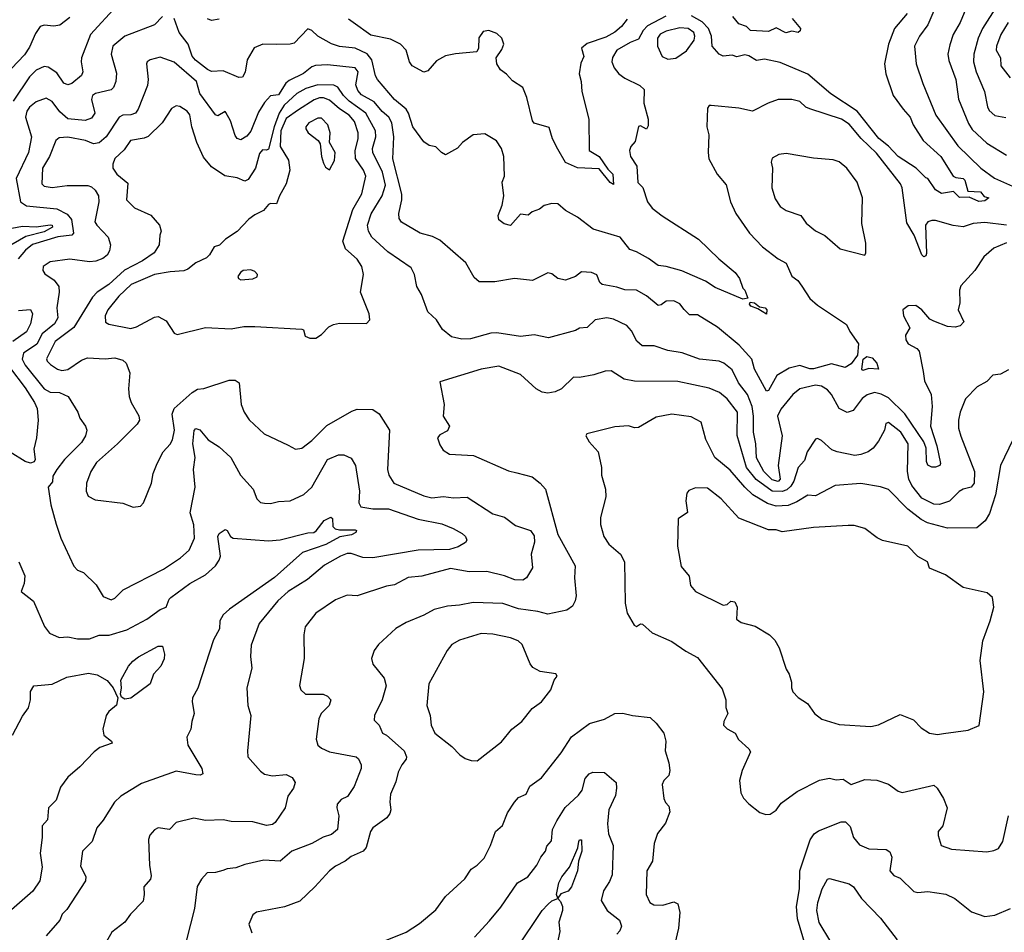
# Model space of a CAD drawing. Extents: x 1246169 to 1426871, y 660025 to 763458.
# Tile 172 of 256: x 1317741 to 1322744, y 701104 to 705739. Entities that reach past the tile are written whole.
import ezdxf

# ---------------------------------------------------------------- set-up
doc = ezdxf.new("R2010")
doc.units = 0

msp = doc.modelspace()

# ---------------------------------------------------------------- linework, layer by layer
at = {"layer": '0CON20XD'}
for points in [[(1322419.3, 705865), (1322356.1, 705713.9), (1322312.5, 705655), (1322287.8, 705605), (1322296.9, 705515), (1322330, 705415), (1322395.3, 705255.3), (1322508.3, 705098.3), (1322624.4, 704985), (1322694.3, 704934.3), (1322785, 704893.9)], [(1318235, 705810.5), (1318101.1, 705665), (1318055.5, 705545.5), (1318053.3, 705525), (1318061.9, 705475), (1318054.5, 705455.5), (1318005, 705415.8), (1317985, 705409.2), (1317965, 705417.8), (1317929.2, 705469.2), (1317885, 705498.2), (1317865, 705502.3), (1317825, 705483.8), (1317790.8, 705449.2), (1317707.4, 705325)], [(1322566.2, 705835), (1322518.9, 705725), (1322484.6, 705665), (1322467.9, 705612.1), (1322457.3, 705565), (1322461.6, 705531.6), (1322498.1, 705435), (1322511.2, 705335), (1322561.7, 705211.7), (1322581, 705181), (1322655, 705111.5), (1322755, 705050.8)], [(1322708.2, 705811.8), (1322632.4, 705695), (1322610.6, 705645), (1322588.7, 705565), (1322588, 705525), (1322600.9, 705475), (1322643.4, 705375), (1322657.7, 705297.7), (1322667.6, 705277.6), (1322695, 705252.7), (1322752.1, 705242.1)], [(1321023.4, 705756.6), (1320930.9, 705709.1), (1320909, 705685), (1320885, 705640.8), (1320843.1, 705623.1), (1320775.4, 705585), (1320753, 705547), (1320749.3, 705525), (1320761.1, 705495), (1320785, 705464.6), (1320815, 705443.1), (1320892.5, 705405), (1320914.2, 705385), (1320912.9, 705315), (1320934.2, 705235), (1320935, 705200), (1320925, 705183.3), (1320895, 705200), (1320885, 705197.5), (1320868.7, 705121.3), (1320845.4, 705094.6), (1320839.3, 705075), (1320844.7, 705045), (1320877.3, 704995), (1320882, 704912), (1320907.5, 704887.5), (1320930.7, 704815), (1320955, 704782.1), (1321005, 704743.8), (1321190.8, 704625), (1321292.9, 704525), (1321375.6, 704455), (1321399.2, 704425), (1321415.8, 704375), (1321425, 704365.8), (1321440, 704325), (1321415, 704320), (1321275, 704379.5), (1321225, 704410.9), (1321105, 704463.9), (1321025, 704486.4), (1320985, 704490.4), (1320936.4, 704526.4), (1320875, 704561.1), (1320841.7, 704571.7), (1320792.2, 704635), (1320655, 704675.6), (1320575, 704736.7), (1320515, 704770), (1320475, 704804), (1320445, 704806.2), (1320405, 704796), (1320382.7, 704777.3), (1320345, 704763.3), (1320325, 704746.7), (1320285, 704751.2), (1320235, 704694), (1320202.3, 704702.3), (1320175, 704722.5), (1320171.2, 704745), (1320192.3, 704797.7), (1320201.4, 704845), (1320192.9, 704915), (1320204.4, 704945), (1320200.3, 705045), (1320189.6, 705085), (1320164.2, 705124.2), (1320105, 705159.5), (1320045, 705154.5), (1319990, 705115), (1319965, 705087.1), (1319905, 705053.3), (1319884.2, 705064.2), (1319855, 705093.3), (1319820.9, 705100.9), (1319795, 705118.6), (1319737.9, 705195), (1319716.9, 705265), (1319705.2, 705285.2), (1319645, 705334.6), (1319559.2, 705435), (1319548.9, 705455), (1319530.3, 705535), (1319506.8, 705566.8), (1319445, 705594.3), (1319365, 705602.8), (1319325, 705617.3), (1319255.4, 705655.4), (1319225, 705684.3), (1319205, 705693.1), (1319135, 705620.5), (1319115, 705614.4), (1319044.3, 705614.3), (1318975.5, 705614.5), (1318932.8, 705597.2), (1318896.9, 705535), (1318886.5, 705473.5), (1318872.2, 705447.8), (1318855, 705446.5), (1318775, 705479.1), (1318715, 705476.9), (1318695, 705486.9), (1318633.9, 705533.9), (1318616.9, 705555), (1318596.6, 705615), (1318550.4, 705675), (1318525, 705746)], [(1322249.6, 705770.4), (1322185.6, 705694.4), (1322155, 705615.8), (1322135.4, 705515), (1322142, 705465), (1322180, 705355), (1322229.2, 705285), (1322265.4, 705245), (1322281.1, 705205), (1322331.9, 705125), (1322422.2, 705045), (1322484.9, 704944.9), (1322497.4, 704937.4), (1322535, 704932.7), (1322543.8, 704925), (1322557.8, 704867.8), (1322622.5, 704865), (1322641.7, 704841.7), (1322665.8, 704835), (1322645, 704819.4), (1322615, 704815.6), (1322565, 704838.2), (1322517.1, 704837.1), (1322485, 704866.2), (1322425, 704856), (1322395, 704876), (1322355, 704933.3), (1322345, 704936.7), (1322295.5, 704985.5), (1322205, 705045.2), (1322155, 705097.8), (1322106.1, 705136.1), (1321996.5, 705275), (1321863.2, 705363.2), (1321745, 705463.3), (1321605, 705522.3), (1321525, 705538.5), (1321485, 705532.2), (1321445, 705555.7), (1321425, 705560.6), (1321385, 705550.6), (1321360.9, 705559.1), (1321315, 705554.5), (1321295, 705564.5), (1321259.5, 705605), (1321256.8, 705655), (1321240.8, 705695), (1321208, 705728), (1321155, 705759.8)], [(1317995, 705750.8), (1317945, 705712.5), (1317915, 705705.8), (1317865, 705711.9), (1317845, 705704.4), (1317820.2, 705669.8), (1317790.4, 705599.6), (1317765, 705560.9), (1317699.1, 705490.9)], [(1318465.8, 705755), (1318425, 705713.5), (1318275, 705656.2), (1318213.8, 705605), (1318204.7, 705565), (1318232.2, 705467.8), (1318229.2, 705425), (1318217.1, 705395), (1318206.1, 705383.9), (1318125.8, 705365), (1318110.4, 705355), (1318106, 705334), (1318122, 705265), (1318105, 705239.5), (1318072.7, 705227.3), (1317985, 705236.5), (1317945, 705271.8), (1317905, 705324.6), (1317875, 705341.1), (1317825, 705321.8), (1317790.4, 705295), (1317777.1, 705275), (1317770, 705245), (1317800.8, 705145), (1317785.5, 705065.5)], [(1318755, 705742), (1318715, 705736), (1318695, 705743.8)], [(1320828.3, 705741.7), (1320798.4, 705705), (1320765, 705677), (1320718.4, 705651.6), (1320625, 705618.6), (1320595.7, 705595), (1320607.5, 705552.5), (1320592, 705518), (1320584.4, 705465), (1320594.4, 705425), (1320596.5, 705375), (1320633.6, 705235), (1320634.8, 705075), (1320686, 705045), (1320729.5, 704979.5), (1320755.4, 704955.4), (1320757.6, 704902.4), (1320741.7, 704911.7), (1320685, 704982), (1320575, 704986.2), (1320515, 705014), (1320475, 705082), (1320448.6, 705135), (1320431.7, 705191.7), (1320355, 705213.8), (1320346.2, 705225), (1320317.5, 705345), (1320297.1, 705395), (1320245, 705428.1), (1320215, 705462.5), (1320184.6, 705484.6), (1320164.6, 705514.6), (1320161.4, 705545), (1320191.5, 705588.5), (1320200, 705615), (1320190, 705645), (1320165, 705670.2), (1320125.4, 705684.6), (1320095, 705678.9), (1320073, 705647), (1320072.9, 705595), (1320064.4, 705575.6), (1319955, 705566.9), (1319904.3, 705555.7), (1319859.2, 705530.8), (1319815, 705479.2), (1319795, 705473.1), (1319734.4, 705505), (1319721.8, 705525), (1319704.5, 705585), (1319675.7, 705615), (1319625, 705640.3), (1319525, 705661.6), (1319434.7, 705724.7), (1319411.7, 705741.7)], [(1321666.2, 705745), (1321708.1, 705695), (1321706.5, 705683.5), (1321695.7, 705674.3), (1321665, 705681.2), (1321633.6, 705673.6), (1321585, 705698.8), (1321545, 705678.8), (1321455, 705684.4), (1321434.1, 705704.1), (1321395, 705718), (1321363.8, 705755)], [(1322764.1, 705725), (1322725.9, 705664.1), (1322703.5, 705605), (1322703.1, 705585), (1322725.4, 705545), (1322726.4, 705505), (1322773.8, 705445)], [(1321035, 705538.5), (1321075, 705543.6), (1321129.5, 705580.5), (1321168.1, 705635), (1321171.9, 705655), (1321166, 705675), (1321137.8, 705695), (1321095, 705697.8), (1321025, 705681.7), (1320995, 705666.3), (1320981.6, 705645), (1320981.4, 705605), (1321005, 705553.1), (1321035, 705538.5)], [(1322754.7, 704695.3), (1322645, 704709.2), (1322585, 704704.7), (1322535, 704687.5), (1322484.2, 704694.2), (1322395, 704720), (1322375, 704719.2), (1322355, 704712.5), (1322342.7, 704695), (1322347.9, 704552.1), (1322345, 704539.4), (1322334.8, 704534.8), (1322324.8, 704544.8), (1322285.2, 704645), (1322248.1, 704708.1), (1322224.7, 704884.7), (1322216.7, 704905), (1322095, 705060.9), (1322016.5, 705136.5), (1321955, 705208.4), (1321917.3, 705235), (1321755, 705287.1), (1321735.7, 705295.7), (1321705, 705324.2), (1321665, 705334.3), (1321595, 705333.3), (1321544.7, 705315.3), (1321465, 705275.4), (1321395, 705289.4), (1321255, 705303.3), (1321245, 705303.3), (1321235, 705290), (1321232.2, 705195), (1321241.9, 705155), (1321238.8, 705065), (1321243.2, 705033.2), (1321284.2, 704955), (1321331.2, 704901.2), (1321352, 704815), (1321380, 704755), (1321449.4, 704655), (1321515.6, 704585), (1321595, 704524.4), (1321635, 704502.5), (1321665, 704436), (1321695.4, 704415.4), (1321715, 704386), (1321755, 704322.9), (1321795, 704289.4), (1321941.3, 704191.3), (1321959.2, 704155), (1322003.6, 704093.6), (1321998.2, 704035), (1321965, 703991.5), (1321935, 703973.1), (1321865, 703991.5), (1321775, 703965.2), (1321755, 703966.1), (1321705, 703983.1), (1321650.3, 703969.7), (1321588, 703932), (1321545, 703855.8), (1321535, 703852.2), (1321474.4, 703965), (1321461.1, 704015), (1321396.7, 704086.7), (1321287.1, 704177.1), (1321185, 704240.4), (1321145, 704240.5), (1321116.9, 704266.9), (1321095, 704295.7), (1321065, 704310.6), (1321025, 704309.4), (1320999.5, 704290.5), (1320985, 704288.2), (1320925, 704336.7), (1320875, 704365.7), (1320815, 704366.5), (1320775, 704380.9), (1320701.2, 704395), (1320688, 704405), (1320673.9, 704443.9), (1320645.8, 704455.8), (1320595, 704459.2), (1320565.6, 704434.4), (1320515, 704416.7), (1320474.5, 704424.5), (1320445, 704447.8), (1320425, 704453.1), (1320345.8, 704414.2), (1320255, 704425.5), (1320155, 704407.1), (1320075, 704408), (1320050.3, 704430.3), (1320008, 704505), (1319875, 704618.9), (1319838.8, 704638.8), (1319775, 704655.5), (1319680.8, 704710.8), (1319669.7, 704729.7), (1319666.7, 704755), (1319682.5, 704825), (1319682.6, 704852.6), (1319636.5, 705033.5), (1319642.3, 705145), (1319632.5, 705215), (1319615.9, 705245), (1319583.2, 705273.2), (1319542.2, 705322.2), (1319477.9, 705357.9), (1319459.2, 705379.2), (1319448.7, 705408.7), (1319460.6, 705475), (1319444.8, 705494.8), (1319305, 705509.5), (1319243.3, 705506.7), (1319225, 705499.6), (1319183.1, 705466.9), (1319109.4, 705430.6), (1319093.2, 705416.8), (1319055, 705358.5), (1319015, 705353.1), (1318985, 705318.2), (1318955, 705270.5), (1318915, 705172.9), (1318895, 705148.2), (1318865, 705128.6), (1318845.6, 705135.6), (1318835, 705151.2), (1318812.3, 705225), (1318788, 705268), (1318785, 705272.5), (1318748.1, 705251.9), (1318735, 705255.8), (1318655.3, 705365), (1318638.9, 705425), (1318525, 705523.1), (1318455, 705548.5), (1318403.8, 705535), (1318389.2, 705525), (1318385.6, 705515), (1318394.1, 705435), (1318390.3, 705405), (1318343.3, 705285), (1318328.9, 705265), (1318305, 705255.4), (1318265, 705254.6), (1318245.8, 705244.2), (1318180.3, 705145), (1318145, 705114.2), (1318115, 705108.6), (1318075.2, 705125.2), (1317985, 705142.5), (1317941.1, 705138.9), (1317925, 705125.8), (1317892.5, 705045), (1317856.7, 704985), (1317852.5, 704905), (1317865, 704893.8), (1317905, 704887.2), (1317982, 704898), (1318086.9, 704896.9), (1318105, 704890.9), (1318124.1, 704874.1), (1318140.9, 704845), (1318143.3, 704815), (1318123.2, 704713.2), (1318132.7, 704695), (1318190, 704635), (1318201.5, 704595), (1318196.8, 704565), (1318185, 704543.1), (1318163.4, 704526.6), (1318126.9, 704513.1), (1318095, 704509.2), (1317995, 704522.5), (1317895, 704509.6), (1317860.6, 704485), (1317858.1, 704465), (1317867.9, 704447.9), (1317915.8, 704415.8), (1317939.5, 704385), (1317942, 704355), (1317929.6, 704275), (1317934.2, 704225), (1317917.3, 704195), (1317855.7, 704144.3), (1317828.4, 704091.6), (1317759.5, 704045), (1317752.5, 704015), (1317768.2, 703985), (1317864.5, 703864.5), (1317895, 703847.7), (1317942.5, 703845), (1317986.2, 703825), (1318036.2, 703745), (1318046.2, 703715), (1318075.5, 703675.5), (1318081.4, 703655), (1318075.6, 703625), (1318055, 703592.5), (1317968.1, 703505), (1317930, 703455), (1317909.5, 703420.5), (1317907.7, 703392.3), (1317886.2, 703365), (1317898.5, 703275), (1317926.1, 703176.1), (1317950.6, 703105), (1318015, 702963.3), (1318035, 702943.3), (1318065, 702930.8), (1318129.4, 702869.4), (1318165, 702809.2), (1318205, 702793.1), (1318225, 702801.4), (1318266.1, 702843.9), (1318471.3, 702948.7), (1318557.1, 703005), (1318601.9, 703045), (1318628.5, 703105), (1318626.2, 703173.8), (1318607.7, 703235), (1318631.8, 703365), (1318624.1, 703455), (1318632.1, 703515), (1318621, 703585), (1318627.3, 703652.7), (1318635, 703662.9), (1318656.2, 703656.2), (1318698.8, 703605), (1318755, 703570), (1318814.2, 703515), (1318863.1, 703425), (1318927.1, 703355), (1318945.8, 703305), (1318965, 703287.5), (1318985, 703283.1), (1319015, 703281.1), (1319055, 703292.5), (1319115, 703295.5), (1319185, 703328.1), (1319224.5, 703365), (1319305, 703505.7), (1319360.9, 703529.1), (1319388.2, 703528.2), (1319425, 703512), (1319447.9, 703475), (1319466.9, 703345), (1319463.6, 703285), (1319475, 703265.7), (1319535, 703255.3), (1319615, 703254.2), (1319765, 703202.6), (1319885, 703177.8), (1319943.8, 703155), (1319988.8, 703128.8), (1320006.7, 703115), (1320013.3, 703095), (1320006, 703084), (1319969, 703061), (1319925, 703048.3), (1319765, 703044), (1319535, 703005.2), (1319485, 703008), (1319425, 703027.4), (1319405, 703027), (1319371.1, 703015), (1319289.1, 702969.1), (1319203.6, 702895), (1319105, 702834.6), (1319052.6, 702787.4), (1318957.4, 702672.6), (1318917.6, 702562.4), (1318913.1, 702505), (1318920, 702445), (1318895.7, 702345), (1318899.2, 702255), (1318915.5, 702204.5), (1318897.5, 702025), (1318900.8, 701995), (1318965, 701922), (1318985, 701907.5), (1319025, 701898.6), (1319095, 701904.4), (1319125, 701890), (1319140.5, 701865), (1319132.1, 701835), (1319103.6, 701795), (1319089.2, 701735), (1319039.4, 701660.6), (1319025, 701650.5), (1318995, 701646.4), (1318925.9, 701664.1), (1318815, 701665.6), (1318775, 701674.3), (1318685, 701671.8), (1318625, 701682.7), (1318535, 701660.6), (1318502.5, 701625), (1318445, 701634.2), (1318425, 701624), (1318402.4, 701597.6), (1318394.4, 701575), (1318400.5, 701445), (1318409.1, 701390.9), (1318405, 701373.8), (1318371.2, 701335), (1318374, 701295), (1318367.6, 701262.4), (1318304.3, 701195), (1318275, 701154.2), (1318208.6, 701105), (1318175.7, 701045)], [(1321608.8, 703761.2), (1321590.8, 703725), (1321615.7, 703625), (1321594.8, 703475.2), (1321605.2, 703405), (1321595, 703394.4), (1321565, 703402), (1321521.9, 703445), (1321484.2, 703514.2), (1321481.2, 703585), (1321469.4, 703645), (1321470.1, 703725), (1321463, 703775), (1321439.2, 703835), (1321393.1, 703895), (1321361.4, 703961.4), (1321319.2, 703995), (1321295, 704004.5), (1321194.6, 704014.6), (1321107.7, 704047.7), (1321035, 704059.2), (1320965, 704082.4), (1320903.5, 704083.5), (1320877.1, 704107.1), (1320849.5, 704159.5), (1320825.4, 704185.4), (1320758.7, 704218.7), (1320725, 704224.5), (1320665, 704214.4), (1320624.4, 704175.6), (1320585, 704172.9), (1320565, 704161.4), (1320427, 704123), (1320355, 704139.4), (1320285, 704130.8), (1320165, 704149.5), (1320135, 704147.5), (1320031.9, 704118.1), (1319986.9, 704116.9), (1319935, 704128.2), (1319890, 704165), (1319858, 704215), (1319814.2, 704255), (1319783.3, 704343.3), (1319759.2, 704385), (1319747.1, 704445), (1319729.4, 704479.4), (1319610.8, 704560.8), (1319529.5, 704635), (1319513.9, 704665), (1319507.8, 704695), (1319526.3, 704753.7), (1319583.3, 704845), (1319600.3, 704899.7), (1319585, 704964.6), (1319534.8, 705065), (1319533.9, 705085), (1319550, 705145), (1319548.3, 705175), (1319500, 705265), (1319414.4, 705325), (1319385.6, 705355), (1319357.5, 705397.5), (1319337.5, 705407.5), (1319255, 705409.3), (1319195, 705389.5), (1319148.4, 705365), (1319084.1, 705305), (1319059.7, 705265), (1319033.4, 705195), (1319005, 705082.5), (1318995, 705076.9), (1318975, 705078.6), (1318959.4, 705060.6), (1318938.6, 704985), (1318902.1, 704927.9), (1318885, 704920), (1318845, 704935.5), (1318783.8, 704946.2), (1318715, 704992.3), (1318675, 705041.8), (1318640, 705115), (1318615.5, 705195), (1318605, 705255.7), (1318590.9, 705275), (1318555, 705298.5), (1318535, 705301.4), (1318511.7, 705288.3), (1318465.2, 705214.8), (1318393.7, 705146.3), (1318373, 705137), (1318304.3, 705125), (1318271.7, 705078.3), (1318225, 705034.4), (1318213.9, 705005), (1318214.5, 704985), (1318234.5, 704955), (1318289.6, 704909.6), (1318283.9, 704823.9), (1318324.6, 704784.6), (1318406.7, 704746.7), (1318451.4, 704695), (1318459.2, 704665), (1318452.2, 704645), (1318449.5, 704595), (1318423.3, 704555), (1318365, 704513.9), (1318272.9, 704467.1), (1318193.6, 704395), (1318135.2, 704354.8), (1318110, 704330), (1318015, 704175.4), (1317920.8, 704105), (1317876.7, 704016.7), (1317880, 704005), (1317897.8, 703987.8), (1317933.4, 703963.4), (1317955, 703956.8), (1317985, 703963.3), (1318055, 704009.6), (1318085, 704021.3), (1318175, 704016.4), (1318225, 704021.4), (1318265, 704010), (1318282, 703995), (1318300.6, 703945), (1318293.6, 703865), (1318297.1, 703825), (1318307.5, 703795), (1318346.9, 703726.9), (1318350, 703705), (1318337.8, 703685), (1318238, 703585), (1318130.5, 703489.5), (1318102.5, 703445), (1318080.9, 703385), (1318078.9, 703345), (1318089.1, 703319.1), (1318125, 703300), (1318265, 703283.8), (1318317, 703263), (1318355, 703267.5), (1318370, 703285), (1318410, 703385), (1318419.5, 703435), (1318439.1, 703485), (1318470.5, 703545), (1318505, 703582.5), (1318516.7, 703605), (1318527.3, 703655), (1318515.4, 703735), (1318526.1, 703763.9), (1318616.7, 703845), (1318645, 703863.3), (1318676.7, 703866.7), (1318805, 703907.5), (1318835, 703908.8), (1318856.7, 703895), (1318865.6, 703785), (1318882.2, 703745), (1318907.2, 703707.2), (1318982.5, 703635), (1319105, 703578.6), (1319142.3, 703557.7), (1319175, 703563.1), (1319225, 703602.1), (1319301.9, 703678.1), (1319428.7, 703751.3), (1319455, 703760.8), (1319535, 703760), (1319567.9, 703737.9), (1319619.4, 703655), (1319610.4, 703455), (1319616.9, 703425), (1319642.5, 703385), (1319795, 703320.4), (1319835, 703310.5), (1319895, 703317.8), (1319945, 703310.8), (1320014.5, 703314.5), (1320145, 703229.4), (1320205, 703211.9), (1320260.6, 703170.6), (1320335.6, 703145), (1320355, 703117.5), (1320356.2, 703085), (1320340.5, 703025), (1320345.7, 702954.3), (1320316.2, 702905), (1320297, 702893), (1320256.7, 702893.3), (1320204.2, 702914.2), (1320115, 702936.7), (1320025, 702935.4), (1319929.2, 702950.8), (1319785, 702912.5), (1319715, 702905.4), (1319645, 702867.8), (1319605, 702862.5), (1319455, 702813.1), (1319403.9, 702816.1), (1319345, 702793.1), (1319245, 702724.2), (1319190.8, 702655), (1319184.3, 702615), (1319185.6, 702494.4), (1319162.7, 702357.3), (1319168.8, 702335), (1319193.1, 702313.1), (1319282.7, 702312.7), (1319305, 702303.3), (1319322.5, 702285), (1319312.5, 702255), (1319272.5, 702215), (1319261.4, 702188.6), (1319247.5, 702085), (1319256, 702055), (1319275, 702038.6), (1319315, 702020), (1319450, 701995), (1319461.9, 701985), (1319475.7, 701955), (1319475.7, 701935), (1319440.8, 701845), (1319406.6, 701793.4), (1319375, 701778), (1319354.2, 701755), (1319351.4, 701735), (1319362.2, 701695), (1319355.6, 701625), (1319325, 701600.4), (1319282.6, 701587.4), (1319225.3, 701554.7), (1319123.7, 701516.3), (1319065, 701465.5), (1318980.7, 701469.3), (1318885, 701448.5), (1318839.1, 701430.9), (1318795, 701426.5), (1318773.2, 701416.8), (1318735, 701406.5), (1318693.8, 701405), (1318665, 701374), (1318643.1, 701336.9), (1318629.4, 701225), (1318588, 701065)], [(1319215, 704121.2), (1319245, 704122), (1319275, 704140), (1319311.2, 704178.8), (1319335, 704191.2), (1319365, 704197.5), (1319503, 704197), (1319520, 704215), (1319516, 704245), (1319472.9, 704355), (1319486.9, 704445), (1319478.7, 704485), (1319455, 704523.6), (1319395.8, 704575.8), (1319383.2, 704615), (1319433.2, 704775), (1319480, 704855), (1319499.1, 704945), (1319487.2, 704975), (1319447.4, 705035), (1319446.1, 705075), (1319460.9, 705135), (1319461.3, 705165), (1319441.6, 705221.6), (1319415.3, 705255), (1319365, 705286.9), (1319315, 705330.9), (1319285, 705343.1), (1319265, 705343.3), (1319237, 705333), (1319157.7, 705282.3), (1319095, 705237.5), (1319068.5, 705175), (1319064.8, 705094.8), (1319105.8, 705025.8), (1319113.5, 704975), (1319095, 704905.7), (1319060.4, 704845), (1319046.2, 704803.8), (1319015, 704805.6), (1319005, 704800.8), (1318979.3, 704770.7), (1318935, 704748.5), (1318905, 704725.6), (1318845, 704662.9), (1318785.7, 704625), (1318755.3, 704594.7), (1318728.8, 704585), (1318705.7, 704545), (1318689.8, 704530.2), (1318635, 704504), (1318595, 704472), (1318575, 704463.5), (1318505, 704459.2), (1318425, 704444.4), (1318307.1, 704395), (1318244.8, 704335), (1318188.9, 704265), (1318174.6, 704235), (1318177.5, 704202.5), (1318193.5, 704193.5), (1318305, 704171.6), (1318335, 704179.3), (1318425, 704228.8), (1318445, 704231.1), (1318485, 704210), (1318525, 704146.7), (1318540.5, 704140.5), (1318684.6, 704175.4), (1318815, 704169.2), (1318879.5, 704180.5), (1318935, 704181.1), (1319175, 704168), (1319183.3, 704163.3), (1319191.2, 704131.2), (1319215, 704121.2)], [(1319315, 704977.5), (1319340, 705025), (1319344.4, 705065), (1319315.8, 705115.8), (1319318.6, 705165), (1319306.9, 705205), (1319275, 705239.2), (1319255, 705239.4), (1319209.2, 705215), (1319194.4, 705195), (1319194.3, 705185), (1319206, 705165), (1319256.7, 705125), (1319268.3, 705108.3), (1319273.5, 705045), (1319285, 705010), (1319295, 704991.2), (1319315, 704977.5)], [(1317785.5, 705065.5), (1317722.4, 704932.4), (1317744.6, 704815), (1317775, 704793.3), (1317928.9, 704778.9), (1317982.2, 704752.2), (1318003.8, 704723.8), (1318013.4, 704655), (1318006, 704645), (1317935, 704636.1), (1317805, 704596.8), (1317770.6, 704569.4), (1317733.3, 704525)], [(1322035, 704543.3), (1322040, 704555), (1322040, 704605), (1322020.6, 704705), (1322023.3, 704835), (1321997.1, 704915), (1321944.6, 704984.6), (1321905, 705017.1), (1321875, 705027.1), (1321775, 705035.7), (1321635, 705060), (1321597.5, 705055), (1321564.3, 705035.7), (1321560, 705015), (1321565.8, 704985), (1321562.2, 704885), (1321579.8, 704829.8), (1321605, 704790.8), (1321635, 704769.4), (1321710.8, 704745), (1321736.3, 704706.3), (1321785, 704667.5), (1321832.4, 704642.4), (1321910, 704575), (1322035, 704543.3)], [(1317700.6, 704680.6), (1317755, 704690.4), (1317825, 704687.7), (1317895, 704697.2), (1317906.1, 704695), (1317908.2, 704685), (1317865, 704661.8), (1317771.8, 704638.2), (1317663.8, 704575)], [(1322755, 704605.2), (1322690.9, 704579.1), (1322639.4, 704535), (1322595, 704465.8), (1322522.5, 704387.5), (1322516.7, 704365), (1322518.3, 704301.7), (1322510, 704265), (1322538.8, 704205), (1322520, 704185), (1322495, 704177.5), (1322455, 704181.4), (1322385, 704207.5), (1322365, 704218), (1322325, 704266), (1322295, 704287.5), (1322255, 704285.7), (1322228.8, 704265), (1322232, 704235), (1322263.3, 704175), (1322242.7, 704137.3), (1322244, 704114), (1322255, 704092.5), (1322298.7, 704068.7), (1322312, 704055), (1322331.8, 703951.8), (1322337.8, 703905), (1322372.5, 703835), (1322377.3, 703775), (1322368.1, 703675), (1322401, 703575), (1322420, 703485), (1322415.7, 703474.3), (1322395, 703466.9), (1322375, 703465.7), (1322355, 703476.2), (1322349.1, 703495), (1322347.4, 703562.6), (1322335.5, 703595), (1322238, 703738), (1322155, 703817.8), (1322117.7, 703837.7), (1322084.8, 703845.2), (1322046.9, 703833.1), (1322022.3, 703815), (1321975.8, 703754.2), (1321945, 703744.5), (1321904.4, 703765), (1321866.2, 703835), (1321845, 703858.5), (1321815, 703877.8), (1321785, 703883.2), (1321705, 703863.8), (1321670, 703835), (1321608.8, 703761.2)], [(1318865, 704418.8), (1318925, 704422.5), (1318946.7, 704433.3), (1318949.2, 704445), (1318935, 704460.6), (1318915, 704468.5), (1318876.7, 704465), (1318862, 704455), (1318850, 704435), (1318852.5, 704425), (1318865, 704418.8)], [(1317735, 704261.9), (1317795, 704266.9), (1317806.5, 704245), (1317795.7, 704195), (1317775, 704154.1), (1317705.4, 704104.6)], [(1321535, 704244.3), (1321491.4, 704271.4), (1321455.6, 704285), (1321449.4, 704295), (1321453.3, 704305), (1321475, 704300.4), (1321500.2, 704280.2), (1321529.1, 704275), (1321536.5, 704265), (1321535, 704244.3)], [(1322025, 703956.7), (1322020.8, 703965), (1322026.2, 704015), (1322045, 704028.2), (1322072, 704022), (1322096.2, 703995), (1322105, 703964), (1322055, 703966.9), (1322025, 703956.7)], [(1317688.7, 703975), (1317769.1, 703869.1), (1317816.7, 703795), (1317829.1, 703765), (1317834.4, 703705), (1317825.4, 703615), (1317812, 703558), (1317818.5, 703505), (1317815, 703493.7), (1317795, 703486), (1317768, 703495), (1317692.6, 703542.6)], [(1322765, 703960), (1322725, 703939.4), (1322685, 703934.2), (1322655, 703901.2), (1322605.9, 703874.1), (1322546.2, 703813.8), (1322520, 703745), (1322511.8, 703705), (1322511.2, 703665), (1322523.4, 703623.4), (1322592.2, 703445), (1322591.2, 703385), (1322575.3, 703364.7), (1322535, 703354.6), (1322515, 703342.5), (1322465, 703293.8), (1322415, 703277.5), (1322385, 703278.9), (1322325, 703309.7), (1322274, 703374), (1322258.4, 703405), (1322252.4, 703445), (1322255.3, 703585), (1322217.7, 703645), (1322155, 703693.8), (1322141.7, 703688.3), (1322135.8, 703655), (1322105, 703598), (1322076.8, 703563.2), (1322052, 703545), (1322015, 703530.4), (1321985, 703526.2), (1321894.5, 703544.5), (1321868, 703555), (1321815, 703602.5), (1321795, 703612), (1321785, 703608), (1321742.4, 703545), (1321729.4, 703500.6), (1321696.1, 703465), (1321674, 703395), (1321659.6, 703370.4), (1321638.3, 703351.7), (1321615, 703342.7), (1321565, 703345.1), (1321483.6, 703403.6), (1321434.1, 703465), (1321387.3, 703627.3), (1321387.4, 703745), (1321335, 703812.9), (1321296.5, 703846.5), (1321245, 703868.4), (1321085, 703902.1), (1320865, 703903.3), (1320812.6, 703912.6), (1320745.6, 703955.6), (1320715, 703954), (1320657.5, 703935), (1320585, 703921.9), (1320555, 703922.9), (1320494.2, 703865), (1320461.7, 703848.3), (1320425, 703842.1), (1320395, 703847.1), (1320365, 703863.6), (1320285, 703937.3), (1320175, 703979.5), (1320085, 703963.5), (1319875, 703900), (1319896.9, 703785), (1319892.5, 703725), (1319924.4, 703675), (1319915, 703651.4), (1319875, 703630), (1319864.5, 703615.5), (1319875, 703580), (1319892.1, 703552.1), (1319925, 703532.5), (1320046.7, 703525), (1320225, 703447.3), (1320266.9, 703436.9), (1320345, 703416.5), (1320385.8, 703385.8), (1320412.5, 703355), (1320475.5, 703125), (1320563.1, 702965), (1320560.6, 702905), (1320567.6, 702812.4), (1320563.4, 702786.6), (1320550.3, 702759.7), (1320520.3, 702739.7), (1320425, 702719.6), (1320373.9, 702733.9), (1320275, 702747.5), (1320195, 702774.6), (1320045, 702778.7), (1319975, 702764.6), (1319915, 702760.9), (1319846.2, 702743.8), (1319795, 702714.4), (1319705, 702676.5)], [(1322787.5, 703605), (1322724.4, 703475), (1322698.7, 703325), (1322668.2, 703231.8), (1322646.4, 703193.6), (1322605, 703157.5), (1322455, 703157.3), (1322354.2, 703184.2), (1322321.3, 703201.3), (1322252.9, 703252.9), (1322155, 703352.5), (1322115, 703367.3), (1322015, 703383.3), (1321885, 703373.8), (1321785, 703321.1), (1321745, 703323.5), (1321689.3, 703290.7), (1321645, 703271.4), (1321585, 703268), (1321541.4, 703281.4), (1321466.2, 703326.2), (1321425, 703364.1), (1321351.1, 703451.1), (1321273.8, 703515), (1321226.8, 703606.8), (1321204, 703695), (1321152.6, 703722.6), (1321055, 703736.4), (1320975, 703720.5), (1320885, 703667.5), (1320865, 703665.8), (1320835, 703675.6), (1320765, 703670.8), (1320622.5, 703635), (1320617.5, 703625), (1320634, 703595), (1320680, 703545), (1320697.5, 703465), (1320697.5, 703425), (1320718.1, 703355), (1320718.6, 703315), (1320691.2, 703211.2), (1320691.5, 703175), (1320709.4, 703115), (1320735, 703075.7), (1320794.3, 703024.3), (1320814, 702985), (1320817.5, 702775), (1320828, 702725), (1320863.9, 702663.9), (1320875, 702657.5), (1320895, 702670), (1320905, 702668.8), (1320955, 702624), (1321055, 702580.8), (1321125, 702532), (1321185, 702500), (1321309.7, 702339.7), (1321329.2, 702285), (1321328.8, 702245), (1321338.6, 702215), (1321319.5, 702175), (1321317.8, 702155), (1321335, 702136.7), (1321376, 702115), (1321392.7, 702082.7), (1321445.7, 702035.7), (1321455, 702020), (1321411.4, 701925), (1321398.6, 701875), (1321405, 701812.5), (1321418.8, 701785), (1321445, 701756), (1321502.3, 701712.3), (1321531.7, 701701.7), (1321555, 701703.8), (1321585, 701723.3), (1321609.7, 701760.3), (1321691.3, 701818.7), (1321805, 701875.6), (1321855, 701885.8), (1321888.8, 701878.8), (1321925, 701881.4), (1321965, 701853.9), (1322035, 701879.1), (1322096.4, 701876.4), (1322155.4, 701855.4), (1322205, 701820), (1322225, 701813.5), (1322385, 701851.4), (1322402.5, 701835), (1322435, 701783.3), (1322453.1, 701735), (1322431.9, 701645), (1322408.1, 701615), (1322407.1, 701595), (1322423.8, 701545), (1322475, 701525.6), (1322655, 701512.9), (1322691.2, 701518.8), (1322715, 701530), (1322737.1, 701565), (1322764.5, 701695.5)], [(1322405, 702108.9), (1322435, 702113.1), (1322560.3, 702129.7), (1322615.8, 702154.2), (1322640, 702325), (1322622.1, 702485), (1322635.5, 702584.5), (1322672.9, 702685), (1322690.8, 702755), (1322683.8, 702805), (1322657.3, 702827.3), (1322535, 702854.3), (1322445, 702918.6), (1322363.6, 702953.6), (1322353.3, 702985), (1322305, 703011.9), (1322254.3, 703065), (1322125, 703093.3), (1322097.3, 703107.3), (1322035, 703155.6), (1321980.3, 703170.3), (1321950.2, 703169.8), (1321775, 703159.1), (1321615, 703138.5), (1321585, 703148.5), (1321545, 703147.7), (1321395, 703207.8), (1321305.7, 703305), (1321235, 703360), (1321175, 703361.1), (1321141.7, 703348.3), (1321130.8, 703335), (1321125.5, 703295), (1321134, 703236), (1321086.1, 703203.9), (1321082.5, 703065), (1321102.3, 702962.3), (1321142.9, 702912.9), (1321149.6, 702865), (1321174.3, 702834.3), (1321315, 702765.7), (1321335, 702768.8), (1321355, 702786.2), (1321375, 702782.5), (1321386.7, 702755), (1321382.5, 702695), (1321407, 702677), (1321477.9, 702657.9), (1321550, 702615), (1321577.4, 702587.4), (1321599.1, 702549.1), (1321635, 702440), (1321650, 702415), (1321663.3, 702375), (1321662.5, 702345), (1321670, 702325), (1321696.6, 702296.6), (1321744, 702265), (1321778.8, 702215), (1321816.6, 702186.6), (1321905, 702158.8), (1322065, 702149.2), (1322105, 702157.5), (1322215, 702210), (1322282.3, 702182.3), (1322322.1, 702142.1), (1322364.5, 702114.5), (1322405, 702108.9)], [(1317736.7, 702985), (1317766, 702915), (1317763.8, 702875), (1317748.8, 702835), (1317811.4, 702785), (1317866.5, 702656.5), (1317892.3, 702622.3), (1317941.8, 702601.8), (1317985, 702604.6), (1318035, 702593.6), (1318095, 702593.8), (1318145, 702612.9), (1318195, 702612.9), (1318285, 702640.4), (1318386.9, 702695), (1318455, 702742.7), (1318484.7, 702755.3), (1318500, 702795), (1318509.5, 702805), (1318605, 702874.7), (1318685, 702919.6), (1318735.2, 702964.8), (1318755, 702994.3), (1318760.3, 703015), (1318747.3, 703115), (1318755, 703129.6), (1318785, 703148.9), (1318795.4, 703145.4), (1318812, 703115), (1318825, 703106.2), (1319005, 703091.9), (1319065, 703096.7), (1319205, 703132.5), (1319235, 703133.8), (1319247.6, 703142.4), (1319287.8, 703195), (1319321.9, 703211.9), (1319330, 703205), (1319331.1, 703165), (1319343.3, 703153.3), (1319365, 703147.5), (1319445, 703147.9), (1319452, 703145), (1319449.4, 703135), (1319426.9, 703123.1), (1319368.1, 703111.9), (1319296.1, 703073.9), (1319177.3, 703032.7), (1319035, 702906.5), (1318806.4, 702745), (1318775, 702715.5), (1318758, 702685), (1318755.4, 702645), (1318725, 702588.8), (1318646.2, 702343.8), (1318619.5, 702295), (1318616.7, 702275), (1318626.5, 702215), (1318615.6, 702175), (1318610, 702135), (1318590.8, 702095), (1318594.4, 702055), (1318666.4, 701936.4), (1318670.7, 701909.3), (1318657.9, 701902.1), (1318635, 701903.8), (1318535, 701922.5), (1318360.2, 701859.8), (1318255.4, 701794.6), (1318222.9, 701765), (1318165, 701672.5), (1318131.9, 701635), (1318108.6, 701565), (1318060.5, 701515), (1318049.8, 701439.8), (1318077.4, 701387.4), (1318075.6, 701365), (1317980.6, 701219.4), (1317957.1, 701195), (1317944.4, 701165), (1317875, 701086)], [(1319705, 702676.5), (1319652.4, 702647.6), (1319564.5, 702565.5), (1319542, 702535), (1319529.2, 702495), (1319535.8, 702465), (1319592.2, 702395), (1319602.9, 702355), (1319582.3, 702285), (1319544.4, 702205), (1319542, 702182), (1319566.7, 702155), (1319583.8, 702115), (1319604.4, 702104.4), (1319694.3, 702025), (1319705.7, 701995), (1319705, 701983.3), (1319682.5, 701955), (1319663.4, 701916.6), (1319651.5, 701868.5), (1319624.5, 701805), (1319621.5, 701765), (1319626.9, 701725), (1319622.4, 701707.6), (1319605.8, 701685), (1319535, 701634.3), (1319523.1, 701615), (1319500.6, 701535), (1319485.7, 701515), (1319425, 701488.2), (1319395, 701464.2), (1319345, 701438.8), (1319315, 701416.2), (1319241.2, 701335), (1319165, 701262), (1319087, 701233), (1318944.1, 701205.9), (1318925, 701192.5), (1318905.8, 701145), (1318920.2, 701100.2)], [(1320065, 701974.5), (1320189.6, 702070.4), (1320242, 702135), (1320292, 702175), (1320345, 702240.8), (1320392.5, 702275), (1320440, 702335), (1320456.4, 702383.6), (1320472.5, 702405), (1320465, 702416.7), (1320385, 702428), (1320348.8, 702448.8), (1320335, 702467.5), (1320294, 702565), (1320274.4, 702584.4), (1320235, 702598.9), (1320145, 702617.3), (1320085, 702620.6), (1319975, 702588.1), (1319936.2, 702565), (1319912.5, 702535), (1319820, 702365), (1319808.8, 702255), (1319826.2, 702205), (1319830.8, 702155), (1319850, 702115), (1319937.4, 702047.4), (1319977.5, 702005), (1320005, 701986.7), (1320035, 701975.6), (1320065, 701974.5)], [(1318275, 702287.3), (1318258, 702298), (1318253.4, 702313.4), (1318257.9, 702345), (1318254.5, 702385), (1318293.1, 702455), (1318315, 702481.4), (1318345, 702502.9), (1318445, 702556.7), (1318466.7, 702556.7), (1318477, 702517), (1318475, 702492.5), (1318458.1, 702455), (1318421.4, 702415), (1318404.4, 702365), (1318305, 702292.9), (1318275, 702287.3)], [(1317704.6, 702105), (1317755, 702201.2), (1317785.4, 702244.6), (1317795.5, 702285), (1317795, 702327.5), (1317813.3, 702355), (1317905, 702364), (1317980.3, 702399.7), (1318089.7, 702419.7), (1318135, 702411.4), (1318185, 702382.1), (1318216.2, 702345), (1318238.9, 702295), (1318232.6, 702257.4), (1318193.8, 702225), (1318180, 702205), (1318162.7, 702135), (1318168.1, 702105), (1318208, 702075), (1318210, 702065), (1318148.2, 702041.8), (1318118.9, 702021.1), (1318046.1, 701943.9), (1317985, 701892), (1317948.9, 701841.1), (1317925.4, 701774.6), (1317886.5, 701735), (1317881.9, 701675), (1317854.4, 701645), (1317855.6, 701585), (1317845.5, 701505), (1317854.6, 701435), (1317842.9, 701365), (1317807.1, 701312.9), (1317685.8, 701205)], [(1319565, 701048.8), (1319705, 701104.3), (1319772.4, 701147.6), (1319855, 701217.5), (1319904.2, 701285), (1320002.5, 701375), (1320034.3, 701425), (1320065.8, 701445), (1320100.5, 701479.5), (1320133.3, 701545), (1320158.6, 701615), (1320193.3, 701646.7), (1320219.4, 701710.6), (1320255, 701764), (1320275, 701788), (1320314.2, 701805.8), (1320333.7, 701846.3), (1320392, 701888), (1320492.2, 702015), (1320545, 702095.7), (1320635.4, 702164.6), (1320713, 702187), (1320765, 702215.8), (1320805, 702217.5), (1320855, 702204.3), (1320943.9, 702193.9), (1320975, 702166.2), (1321014.4, 702115), (1321024.5, 702075), (1321021.1, 702025), (1321040, 701965), (1321044.4, 701925), (1321039.4, 701900.6), (1321014.6, 701875), (1321004.7, 701855), (1321013.5, 701783.5), (1321022.9, 701762.9), (1321038.8, 701745), (1321043.8, 701715), (1321022.1, 701657.9), (1320981.4, 701605), (1320964.2, 701555), (1320956.4, 701465), (1320928.1, 701415), (1320924.6, 701295), (1320943.5, 701255), (1320963, 701243), (1321008, 701242), (1321065, 701258.6), (1321085, 701248), (1321094.7, 701204.7), (1321088.4, 701125), (1321070.4, 701045)], [(1320051.7, 701078.3), (1320128.3, 701161.7), (1320185, 701230.6), (1320270.8, 701355), (1320322.5, 701385), (1320368.9, 701445), (1320388.5, 701485), (1320411.8, 701515), (1320419.2, 701540.8), (1320442.5, 701567.5), (1320448.8, 701625), (1320469.5, 701670.5), (1320512.3, 701737.7), (1320579.5, 701800.5), (1320598.6, 701825), (1320614.5, 701885.5), (1320635, 701908.8), (1320653, 701917), (1320712.5, 701915), (1320771.2, 701865), (1320773.8, 701835), (1320767.7, 701797.7), (1320734.3, 701725), (1320727.7, 701655), (1320733.1, 701603.1), (1320756.5, 701545), (1320750.6, 701395), (1320737.8, 701362.2), (1320707.5, 701315), (1320695.6, 701265), (1320725.6, 701215), (1320789.4, 701165), (1320799.2, 701135), (1320789.7, 701110.3), (1320775.5, 701094.5)], [(1321733.5, 701035), (1321692.7, 701172.7), (1321688.1, 701235), (1321703.8, 701323.8), (1321705.4, 701415), (1321756.6, 701573.4), (1321777.1, 701602.9), (1321800.5, 701619.5), (1321915, 701664.3), (1321937.5, 701665), (1321960.3, 701640.3), (1321977.1, 701585), (1322008.3, 701548.3), (1322055, 701526.9), (1322143.4, 701523.4), (1322162, 701512), (1322172.2, 701485), (1322161.9, 701415), (1322182.6, 701392.6), (1322215, 701378.8), (1322285, 701311.2), (1322305, 701306), (1322355, 701310.8), (1322447, 701297), (1322493.3, 701275), (1322577.3, 701207.3), (1322645, 701184.2), (1322695, 701190.6), (1322775, 701224.3)], [(1320475, 701277.5), (1320469.2, 701295), (1320480.6, 701355), (1320495.2, 701384.8), (1320534.2, 701435), (1320577.4, 701532.6), (1320581.1, 701565), (1320585, 701572.9), (1320595, 701573.3), (1320597.7, 701515), (1320580.7, 701465), (1320574.7, 701415), (1320544.7, 701335), (1320528, 701312), (1320490.6, 701299.4), (1320475, 701277.5)], [(1321863.1, 701055), (1321803.4, 701153.4), (1321790.6, 701215), (1321796.1, 701255), (1321818.4, 701325), (1321845, 701374), (1321855, 701377.1), (1321955, 701348.9), (1321977.5, 701335), (1322017.8, 701275), (1322114, 701175), (1322198.8, 701065)], [(1320265, 701019.2), (1320396.2, 701213.8), (1320425, 701244.6), (1320445, 701264.1), (1320474.5, 701274.5), (1320489.3, 701259.3), (1320498.7, 701235), (1320498.7, 701215), (1320481.1, 701155), (1320485, 701107.5), (1320447.9, 700935)]]:
    msp.add_lwpolyline(points, dxfattribs=at)

doc.saveas('drawing.dxf')
